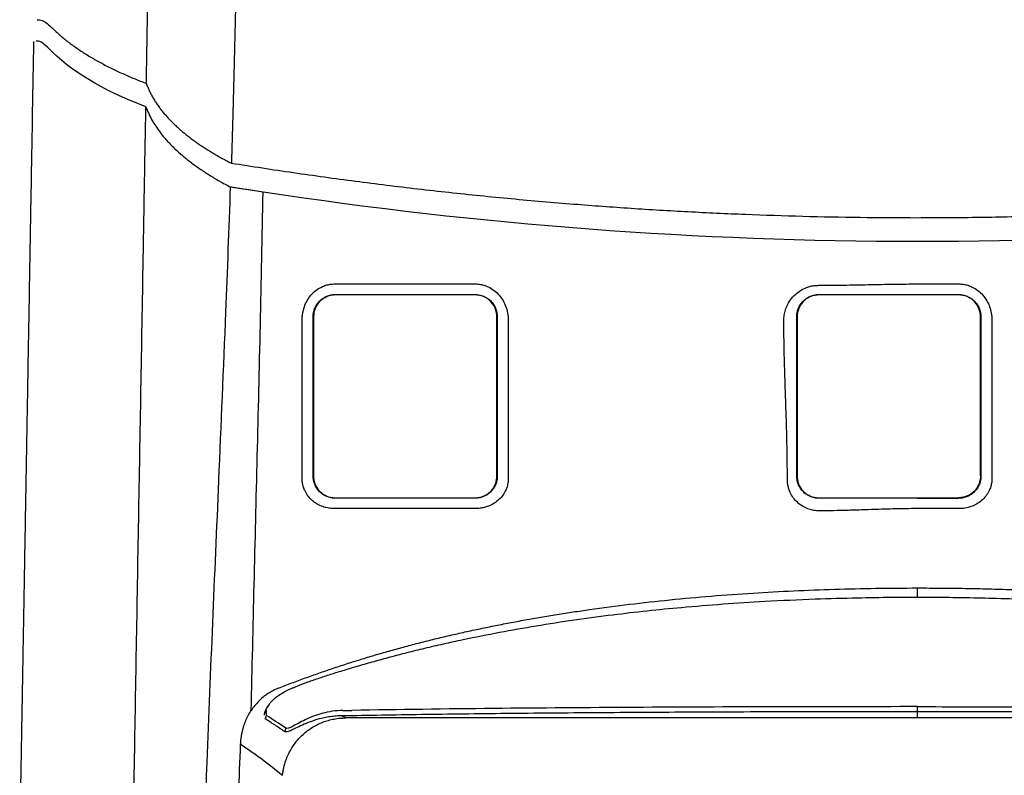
# Model space of a CAD drawing. Extents: x 86 to 639, y 68 to 658.
# Tile 48 of 66: x 287 to 333, y 563 to 598. Entities that reach past the tile are written whole.
import ezdxf

# ---------------------------------------------------------------- set-up
doc = ezdxf.new("R2010")
doc.units = 0
doc.layers.get('0').update_dxf_attribs({"linetype": 'CONTINUOUS'})

msp = doc.modelspace()

# ---------------------------------------------------------------- linework, layer by layer
at = {"color": 7, "linetype": 'CONTINUOUS'}
for p, q in [((293.249, 595.411), (294.153, 647.199)), ((298.6, 590.074), (297.604, 590.229)), ((301.916, 585.36), (301.916, 585.38)), ((308.316, 585.38), (308.316, 585.36)), ((324.096, 585.38), (324.096, 585.36)), ((328.607, 585.36), (328.607, 585.38)), ((330.496, 585.38), (330.496, 585.36)), ((300.894, 584.357), (300.913, 584.357)), ((300.913, 584.357), (300.913, 577.057)), ((309.339, 584.357), (309.319, 584.357)), ((323.074, 584.357), (323.093, 584.357)), ((331.519, 584.357), (331.499, 584.357)), ((331.5, 577.057), (331.499, 584.357)), ((287.769, 579.663), (287.769, 579.663)), ((287.769, 579.662), (287.769, 579.663)), ((300.893, 577.057), (300.913, 577.057)), ((309.339, 577.057), (309.319, 577.057)), ((323.073, 577.057), (323.093, 577.057)), ((331.519, 577.057), (331.5, 577.057)), ((301.475, 576.157), (301.467, 576.157)), ((301.916, 576.057), (301.916, 576.033)), ((308.316, 576.033), (308.316, 576.057)), ((308.76, 576.157), (308.752, 576.157)), ((323.655, 576.157), (323.647, 576.157)), ((324.096, 576.057), (324.096, 576.034)), ((328.607, 576.057), (328.607, 576.033)), ((328.607, 576.057), (330.496, 576.057)), ((330.496, 576.033), (330.496, 576.057)), ((330.937, 576.157), (330.945, 576.157)), ((330.497, 575.559), (328.607, 575.559)), ((328.607, 571.5), (328.607, 571.92)), ((328.607, 566.244), (328.607, 566.476)), ((328.607, 565.96), (302.398, 565.96)), ((328.607, 565.96), (328.607, 566.244)), ((354.815, 565.96), (328.607, 565.96))]:
    msp.add_line(p, q, dxfattribs=at)
at = {"color": 8, "linetype": 'CONTINUOUS'}
for q in [(298.729, 566.284), (298.75, 566.332)]:
    msp.add_line((298.748, 566.074), q, dxfattribs=at)
at = {"color": 7, "linetype": 'CONTINUOUS'}
for centre, start, end in [((298.495, 566.08), 321.2585, 358.5477), ((299.388, 565.497), 320.0469, 358.4601)]:
    msp.add_arc(centre, 0.254, start, end, dxfattribs=at)
for points, knots in [([(300.868, 647.04), (300.798, 646.682), (300.656, 645.963), (300.455, 644.877), (300.26, 643.779), (300.073, 642.669), (299.893, 641.546), (299.721, 640.411), (299.555, 639.263), (299.397, 638.103), (299.247, 636.931), (299.103, 635.747), (298.967, 634.55), (298.649, 631.559), (298.227, 626.53), (297.896, 620.456), (297.695, 614.924), (297.592, 611.129), (297.52, 607.896), (297.454, 604.629), (297.389, 601.411), (297.326, 598.22), (297.272, 595.939), (297.212, 593.601), (297.166, 592.115), (297.144, 591.408)], [0, 0, 0, 0, 0.019588, 0.039369, 0.059344, 0.079514, 0.09988, 0.120445, 0.141208, 0.162172, 0.183338, 0.204707, 0.226279, 0.248057, 0.366363, 0.497347, 0.57491, 0.663783, 0.701378, 0.748636, 0.839382, 0.87432, 0.920127, 0.96202, 1, 1, 1, 1]), ([(288.233, 597.971), (288.31, 597.975), (288.509, 597.986), (288.779, 597.741), (288.945, 597.591)], [0, 0, 0, 0, 0.385426, 1, 1, 1, 1]), ([(288.945, 597.591), (288.999, 597.538), (289.106, 597.433), (289.279, 597.277), (289.46, 597.125), (289.648, 596.974), (289.844, 596.827), (290.047, 596.682), (290.258, 596.54), (290.475, 596.401), (290.699, 596.265), (290.929, 596.132), (291.165, 596.001), (291.406, 595.874), (291.654, 595.749), (291.906, 595.628), (292.164, 595.509), (292.426, 595.394), (292.694, 595.281), (292.965, 595.172), (293.15, 595.101), (293.243, 595.066)], [0, 0, 0, 0, 0.05636, 0.112308, 0.167843, 0.222963, 0.277666, 0.331953, 0.385822, 0.439274, 0.492308, 0.544925, 0.597126, 0.648912, 0.700286, 0.751249, 0.801803, 0.851952, 0.901699, 0.951047, 1, 1, 1, 1]), ([(288.777, 596.661), (288.584, 596.837), (288.371, 597.031), (288.211, 597.004), (288.197, 597.001)], [0, 0, 0, 0, 0.909323, 1, 1, 1, 1]), ([(293.243, 595.066), (293.263, 595.01), (293.303, 594.9), (293.375, 594.736), (293.455, 594.573), (293.543, 594.412), (293.639, 594.253), (293.743, 594.096), (293.854, 593.941), (293.973, 593.788), (294.099, 593.637), (294.231, 593.488), (294.371, 593.341), (294.516, 593.197), (294.668, 593.054), (294.826, 592.914), (294.99, 592.776), (295.16, 592.64), (295.335, 592.507), (295.515, 592.376), (295.7, 592.247), (295.889, 592.121), (296.084, 591.997), (296.283, 591.875), (296.486, 591.756), (296.693, 591.639), (296.904, 591.524), (297.049, 591.449), (297.121, 591.412)], [0, 0, 0, 0, 0.042336, 0.084366, 0.126089, 0.167503, 0.208609, 0.249405, 0.289892, 0.330067, 0.369931, 0.409483, 0.448724, 0.487651, 0.526266, 0.564568, 0.602558, 0.640236, 0.677602, 0.714657, 0.751401, 0.787836, 0.823962, 0.85978, 0.895292, 0.930498, 0.9654, 1, 1, 1, 1]), ([(292.432, 548.439), (292.442, 548.967), (292.452, 549.625), (292.471, 550.798), (292.478, 551.218), (292.489, 551.883), (292.493, 552.109), (292.501, 552.558), (292.536, 554.583), (292.572, 556.643), (292.669, 562.213), (292.736, 566.027), (292.838, 571.866), (292.872, 573.833), (292.941, 577.788), (292.976, 579.778), (293.046, 583.779), (293.081, 585.79), (293.12, 588.063), (293.125, 588.315), (293.134, 588.821), (293.138, 589.074), (293.151, 589.836), (293.16, 590.348), (293.187, 591.892), (293.205, 592.935), (293.224, 593.991)], [0, 0, 0, 0, 0.0625, 0.0625, 0.09375, 0.09375, 0.109375, 0.109375, 0.125, 0.25, 0.25, 0.5, 0.5, 0.625, 0.625, 0.75, 0.75, 0.875, 0.875, 0.890625, 0.890625, 0.90625, 0.90625, 0.9375, 0.9375, 1, 1, 1, 1]), ([(293.224, 593.991), (293.246, 593.931), (293.291, 593.81), (293.371, 593.631), (293.461, 593.453), (293.562, 593.275), (293.672, 593.099), (293.794, 592.923), (293.925, 592.749), (294.067, 592.575), (294.219, 592.403), (294.382, 592.231), (294.604, 592.013), (294.897, 591.75), (295.275, 591.446), (295.684, 591.149), (296.125, 590.861), (296.596, 590.579), (296.937, 590.397), (297.107, 590.306)], [0, 0, 0, 0, 0.045677, 0.091248, 0.136734, 0.182157, 0.227538, 0.272899, 0.31826, 0.363644, 0.409072, 0.454565, 0.500146, 0.584412, 0.668107, 0.751371, 0.834346, 0.917174, 1, 1, 1, 1]), ([(297.144, 591.408), (297.618, 591.333), (298.565, 591.184), (299.988, 590.972), (301.412, 590.77), (302.838, 590.579), (304.264, 590.397), (305.692, 590.227), (307.122, 590.066), (308.552, 589.916), (309.983, 589.776), (311.416, 589.647), (313.246, 589.494), (315.472, 589.332), (318.096, 589.176), (320.722, 589.054), (323.349, 588.968), (325.977, 588.914), (327.73, 588.907), (328.607, 588.904)], [0, 0, 0, 0, 0.045546, 0.09108, 0.136607, 0.182127, 0.227643, 0.273157, 0.318673, 0.364192, 0.409717, 0.45525, 0.500794, 0.584012, 0.667204, 0.750384, 0.833567, 0.916768, 1, 1, 1, 1]), ([(328.607, 588.904), (329.085, 588.905), (330.041, 588.907), (331.475, 588.923), (332.909, 588.949), (334.342, 588.985), (335.775, 589.031), (337.207, 589.088), (338.639, 589.155), (340.071, 589.233), (341.502, 589.321), (342.933, 589.419), (344.763, 589.558), (346.991, 589.75), (349.615, 590.011), (352.235, 590.307), (354.851, 590.638), (357.464, 591.001), (359.201, 591.273), (360.07, 591.408)], [0, 0, 0, 0, 0.045402, 0.090792, 0.136175, 0.181551, 0.226923, 0.272294, 0.317665, 0.36304, 0.408421, 0.45381, 0.499209, 0.582692, 0.666148, 0.749592, 0.833039, 0.916504, 1, 1, 1, 1]), ([(287.961, 590.685), (287.953, 590.199), (287.936, 589.236), (287.911, 587.81), (287.887, 586.415), (287.863, 585.051), (287.84, 583.718), (287.817, 582.416), (287.795, 581.144), (287.773, 579.903), (287.752, 578.692), (287.731, 577.511), (287.711, 576.36), (287.692, 575.238), (287.673, 574.147), (287.654, 573.085), (287.636, 572.052), (287.619, 571.049), (287.602, 570.075), (287.585, 569.129), (287.569, 568.213), (287.554, 567.326), (287.539, 566.467), (287.524, 565.637), (287.51, 564.835), (287.497, 564.062), (287.483, 563.318), (287.471, 562.601), (287.459, 561.913), (287.447, 561.253), (287.44, 560.823), (287.436, 560.612)], [0, 0, 0, 0, 0.047574, 0.094211, 0.13991, 0.184673, 0.228501, 0.271394, 0.313352, 0.354376, 0.394465, 0.433621, 0.471842, 0.509129, 0.545483, 0.580902, 0.615386, 0.648936, 0.681552, 0.713233, 0.743979, 0.77379, 0.802666, 0.830606, 0.857612, 0.883682, 0.908816, 0.933016, 0.956279, 0.978607, 1, 1, 1, 1]), ([(295.485, 539.971), (295.485, 541.418), (295.494, 542.878), (295.574, 550.626), (295.889, 561.181), (296.492, 574.941), (296.789, 581.978), (296.968, 586.48), (297.04, 588.387), (297.107, 590.306)], [0, 0, 0, 0, 0.517739, 0.517739, 2.721981, 4.086011, 4.876594, 4.876594, 5.450041, 5.450041, 5.450041, 5.450041]), ([(297.604, 590.229), (297.518, 590.242), (297.347, 590.269), (297.186, 590.294), (297.107, 590.306)], [0, 0, 0, 0, 0.503863, 1, 1, 1, 1]), ([(298.057, 566.306), (298.139, 570.118), (298.237, 574.01), (298.43, 581.942), (298.525, 585.98), (298.6, 590.074)], [0, 0, 0, 0, 0.5, 0.5, 1, 1, 1, 1]), ([(300.39, 584.217), (300.39, 584.25), (300.392, 584.316), (300.402, 584.417), (300.42, 584.537), (300.449, 584.672), (300.507, 584.868), (300.61, 585.101), (300.786, 585.355), (301.009, 585.569), (301.247, 585.716), (301.474, 585.807), (301.68, 585.857), (301.82, 585.863), (301.89, 585.867)], [0, 0, 0, 0, 0.039765, 0.081601, 0.12564, 0.189489, 0.251072, 0.378029, 0.500667, 0.626364, 0.749827, 0.834371, 0.917086, 1, 1, 1, 1]), ([(301.89, 585.867), (302.6, 585.867), (304.021, 585.867), (306.156, 585.867), (307.583, 585.866), (308.297, 585.866)], [0, 0, 0, 0, 0.3321585, 0.6654931, 1, 1, 1, 1]), ([(308.297, 585.866), (308.333, 585.865), (308.404, 585.864), (308.511, 585.852), (308.615, 585.833), (308.719, 585.806), (308.82, 585.772), (308.984, 585.703), (309.199, 585.575), (309.43, 585.36), (309.614, 585.103), (309.721, 584.866), (309.783, 584.667), (309.816, 584.515), (309.839, 584.361), (309.842, 584.258), (309.844, 584.208)], [0, 0, 0, 0, 0.0419074, 0.0834094, 0.1247447, 0.1661556, 0.2078827, 0.2501617, 0.3740965, 0.4995149, 0.6221801, 0.7492013, 0.8110579, 0.8745331, 0.9388919, 1, 1, 1, 1]), ([(322.48, 584.185), (322.481, 584.226), (322.482, 584.309), (322.497, 584.432), (322.52, 584.554), (322.553, 584.675), (322.617, 584.851), (322.733, 585.076), (322.932, 585.323), (323.176, 585.529), (323.428, 585.667), (323.665, 585.749), (323.877, 585.794), (324.02, 585.799), (324.092, 585.802)], [0, 0, 0, 0, 0.050271, 0.100182, 0.150013, 0.200049, 0.250569, 0.376187, 0.500611, 0.625917, 0.750289, 0.834047, 0.916734, 1, 1, 1, 1]), ([(324.092, 585.802), (324.264, 585.803), (324.641, 585.804), (325.393, 585.813), (326.379, 585.833), (327.507, 585.859), (328.26, 585.863), (328.607, 585.865)], [0, 0, 0, 0, 0.1142851, 0.2500018, 0.499984, 0.7694685, 1, 1, 1, 1]), ([(328.607, 585.865), (328.924, 585.865), (329.555, 585.865), (330.185, 585.865), (330.498, 585.865)], [0, 0, 0, 0, 0.503636, 1, 1, 1, 1]), ([(330.498, 585.865), (330.533, 585.864), (330.604, 585.863), (330.71, 585.85), (330.814, 585.831), (330.916, 585.804), (331.017, 585.768), (331.179, 585.698), (331.391, 585.569), (331.618, 585.354), (331.799, 585.099), (331.904, 584.865), (331.964, 584.667), (331.997, 584.515), (332.019, 584.362), (332.022, 584.259), (332.024, 584.21)], [0, 0, 0, 0, 0.04168, 0.083042, 0.124338, 0.165821, 0.207742, 0.250344, 0.373822, 0.499504, 0.622344, 0.749085, 0.810596, 0.874457, 0.939088, 1, 1, 1, 1]), ([(300.893, 584.357), (300.893, 584.425), (300.905, 584.55), (300.957, 584.728), (301.046, 584.909), (301.175, 585.075), (301.345, 585.213), (301.524, 585.309), (301.716, 585.366), (301.85, 585.38), (301.916, 585.38)], [2, 2, 2, 2, 2.389616, 2.719082, 3.045844, 3.538968, 3.933557, 4.339292, 4.748831, 5.160273, 5.160273, 5.160273, 5.160273]), ([(301.916, 585.36), (301.882, 585.359), (301.814, 585.357), (301.712, 585.341), (301.613, 585.315), (301.487, 585.268), (301.339, 585.186), (301.189, 585.058), (301.067, 584.905), (300.98, 584.734), (300.923, 584.549), (300.916, 584.421), (300.912, 584.357)], [0, 0, 0, 0, 0.063651, 0.126766, 0.190069, 0.254277, 0.379595, 0.505738, 0.628142, 0.751584, 0.875559, 1, 1, 1, 1]), ([(301.916, 585.38), (302.983, 585.38), (305.116, 585.38), (307.25, 585.38), (308.316, 585.38)], [2, 2, 2, 2, 5.978294, 9.953058, 9.953058, 9.953058, 9.953058]), ([(308.316, 585.36), (307.245, 585.36), (305.112, 585.36), (302.979, 585.36), (301.916, 585.36)], [0, 0, 0, 0, 0.501847, 1, 1, 1, 1]), ([(308.316, 585.38), (308.376, 585.38), (308.515, 585.368), (308.7, 585.314), (308.877, 585.221), (309.035, 585.099), (309.168, 584.938), (309.264, 584.757), (309.325, 584.565), (309.339, 584.431), (309.339, 584.357)], [2, 2, 2, 2, 2.35885, 2.852786, 3.179198, 3.574448, 4.046639, 4.403954, 4.760057, 5.194084, 5.194084, 5.194084, 5.194084]), ([(309.32, 584.357), (309.319, 584.39), (309.317, 584.457), (309.302, 584.556), (309.277, 584.653), (309.232, 584.777), (309.155, 584.922), (309.031, 585.072), (308.882, 585.197), (308.709, 585.289), (308.518, 585.349), (308.384, 585.357), (308.316, 585.36)], [0, 0, 0, 0, 0.06532, 0.130063, 0.19483, 0.260225, 0.385093, 0.508201, 0.629662, 0.750154, 0.874396, 1, 1, 1, 1]), ([(323.074, 584.357), (323.074, 584.417), (323.085, 584.547), (323.14, 584.739), (323.235, 584.922), (323.359, 585.076), (323.505, 585.199), (323.65, 585.282), (323.771, 585.329), (323.912, 585.368), (324.017, 585.38), (324.096, 585.38)], [2, 2, 2, 2, 2.358582, 2.771605, 3.173075, 3.568828, 3.919417, 4.274657, 4.512728, 4.661605, 5.109554, 5.109554, 5.109554, 5.109554]), ([(324.096, 585.36), (324.063, 585.359), (323.996, 585.357), (323.897, 585.342), (323.801, 585.318), (323.677, 585.273), (323.532, 585.196), (323.381, 585.071), (323.255, 584.918), (323.163, 584.743), (323.103, 584.553), (323.096, 584.422), (323.092, 584.357)], [0, 0, 0, 0, 0.062252, 0.123811, 0.185344, 0.247519, 0.369353, 0.492311, 0.618145, 0.745064, 0.872159, 1, 1, 1, 1]), ([(324.096, 585.38), (324.848, 585.38), (326.351, 585.38), (327.855, 585.38), (328.607, 585.38)], [2, 2, 2, 2, 4.797123, 7.594349, 7.594349, 7.594349, 7.594349]), ([(328.607, 585.36), (327.854, 585.36), (326.351, 585.359), (324.847, 585.36), (324.096, 585.36)], [0, 0, 0, 0, 0.500564, 1, 1, 1, 1]), ([(328.607, 585.38), (328.922, 585.38), (329.551, 585.38), (330.181, 585.38), (330.496, 585.38)], [2, 2, 2, 2, 3.17099, 4.341925, 4.341925, 4.341925, 4.341925]), ([(330.496, 585.36), (330.181, 585.36), (329.552, 585.36), (328.922, 585.36), (328.607, 585.36)], [0, 0, 0, 0, 0.4997932, 1, 1, 1, 1]), ([(330.496, 585.38), (330.555, 585.38), (330.672, 585.37), (330.851, 585.322), (331.005, 585.249), (331.132, 585.162), (331.236, 585.069), (331.348, 584.935), (331.442, 584.765), (331.505, 584.563), (331.519, 584.43), (331.519, 584.357)], [2, 2, 2, 2, 2.362977, 2.723375, 3.13571, 3.389115, 3.638669, 3.967066, 4.407616, 4.753707, 5.177187, 5.177187, 5.177187, 5.177187]), ([(331.5, 584.357), (331.499, 584.39), (331.497, 584.455), (331.482, 584.553), (331.459, 584.648), (331.414, 584.772), (331.337, 584.918), (331.212, 585.07), (331.06, 585.196), (330.886, 585.289), (330.696, 585.349), (330.563, 585.357), (330.496, 585.36)], [0, 0, 0, 0, 0.064377, 0.128003, 0.191443, 0.255269, 0.382178, 0.508044, 0.630954, 0.752806, 0.876325, 1, 1, 1, 1]), ([(300.893, 577.057), (300.893, 577.143), (300.893, 577.304), (300.893, 577.54), (300.893, 577.765), (300.893, 578.065), (300.893, 578.441), (300.893, 579.043), (300.893, 579.797), (300.893, 581.007), (300.893, 582.525), (300.894, 583.745), (300.894, 584.357)], [2, 2, 2, 2, 2.393824, 2.738285, 3.082713, 3.427111, 4.115822, 4.804436, 6.181434, 7.558238, 10.311803, 13.066314, 13.066314, 13.066314, 13.066314]), ([(309.32, 577.057), (309.32, 577.369), (309.32, 578.029), (309.32, 579.077), (309.32, 580.236), (309.32, 581.508), (309.32, 582.893), (309.32, 583.856), (309.32, 584.357)], [0, 0, 0, 0, 0.129503, 0.273882, 0.433128, 0.607236, 0.796196, 1, 1, 1, 1]), ([(309.339, 584.357), (309.339, 583.745), (309.339, 582.525), (309.339, 581.007), (309.339, 579.797), (309.339, 579.042), (309.339, 578.439), (309.339, 578.063), (309.339, 577.762), (309.339, 577.537), (309.339, 577.302), (309.339, 577.142), (309.339, 577.057)], [2, 2, 2, 2, 4.660809, 7.32156, 8.651973, 9.982437, 10.647696, 11.312975, 11.645623, 11.978277, 12.310937, 12.685958, 12.685958, 12.685958, 12.685958]), ([(323.073, 577.057), (323.073, 577.363), (323.072, 577.97), (323.073, 578.883), (323.073, 579.791), (323.073, 581.007), (323.074, 582.531), (323.074, 583.749), (323.074, 584.357)], [2, 2, 2, 2, 3.173746, 4.318442, 5.463312, 6.608227, 8.897307, 11.184634, 11.184634, 11.184634, 11.184634]), ([(331.519, 584.357), (331.519, 583.746), (331.519, 582.527), (331.519, 581.01), (331.519, 579.8), (331.519, 579.045), (331.519, 578.442), (331.519, 578.065), (331.519, 577.765), (331.519, 577.539), (331.519, 577.303), (331.519, 577.143), (331.519, 577.057)], [2, 2, 2, 2, 4.701922, 7.40345, 8.754197, 10.104993, 10.780425, 11.455887, 11.793631, 12.131385, 12.469149, 12.852454, 12.852454, 12.852454, 12.852454]), ([(300.39, 576.891), (300.39, 576.994), (300.387, 577.362), (300.388, 578.157), (300.388, 579.441), (300.389, 580.947), (300.389, 582.593), (300.39, 583.649), (300.39, 584.217)], [0, 0, 0, 0, 0.042712, 0.152185, 0.328417, 0.571399, 0.76926, 1, 1, 1, 1]), ([(309.844, 584.208), (309.844, 583.905), (309.844, 583.193), (309.844, 581.965), (309.845, 580.375), (309.844, 578.793), (309.844, 577.58), (309.841, 577.029), (309.84, 576.882)], [0, 0, 0, 0, 0.122689, 0.289362, 0.500023, 0.772383, 0.939045, 1, 1, 1, 1]), ([(322.643, 576.913), (322.643, 577.11), (322.642, 577.509), (322.634, 578.111), (322.621, 578.778), (322.598, 579.586), (322.566, 580.553), (322.535, 581.502), (322.507, 582.432), (322.487, 583.286), (322.482, 583.897), (322.48, 584.185)], [0, 0, 0, 0, 0.082273, 0.165581, 0.249929, 0.358907, 0.499845, 0.649294, 0.749845, 0.882275, 1, 1, 1, 1]), ([(332.024, 584.21), (332.024, 583.882), (332.024, 583.226), (332.024, 582.245), (332.024, 580.797), (332.024, 579.191), (332.025, 577.734), (332.022, 577.069), (332.021, 576.888)], [0, 0, 0, 0, 0.133335, 0.26667, 0.400006, 0.725163, 0.925162, 1, 1, 1, 1]), ([(301.901, 575.56), (301.861, 575.56), (301.783, 575.562), (301.666, 575.573), (301.554, 575.591), (301.444, 575.616), (301.283, 575.667), (301.077, 575.762), (300.848, 575.928), (300.657, 576.131), (300.528, 576.341), (300.448, 576.537), (300.403, 576.713), (300.394, 576.831), (300.39, 576.891)], [0, 0, 0, 0, 0.052365, 0.103313, 0.153089, 0.201957, 0.250195, 0.375056, 0.499777, 0.624406, 0.74947, 0.833998, 0.916989, 1, 1, 1, 1]), ([(301.916, 576.033), (301.846, 576.033), (301.709, 576.046), (301.514, 576.106), (301.337, 576.202), (301.182, 576.332), (301.054, 576.492), (300.96, 576.675), (300.905, 576.866), (300.893, 576.994), (300.893, 577.057)], [2, 2, 2, 2, 2.398006, 2.794421, 3.190598, 3.587472, 4.014553, 4.445792, 4.875143, 5.295835, 5.295835, 5.295835, 5.295835]), ([(300.912, 577.057), (300.913, 577.025), (300.915, 576.962), (300.929, 576.868), (300.954, 576.762), (300.997, 576.644), (301.07, 576.507), (301.171, 576.372), (301.306, 576.247), (301.413, 576.187), (301.467, 576.157)], [0, 0, 0, 0, 0.087252, 0.173968, 0.260838, 0.388717, 0.51498, 0.680051, 0.83976, 1, 1, 1, 1]), ([(309.84, 576.882), (309.838, 576.846), (309.834, 576.773), (309.816, 576.667), (309.788, 576.561), (309.752, 576.458), (309.683, 576.308), (309.564, 576.121), (309.37, 575.921), (309.138, 575.76), (308.905, 575.657), (308.69, 575.597), (308.499, 575.565), (308.371, 575.561), (308.306, 575.559)], [0, 0, 0, 0, 0.049963, 0.099669, 0.149463, 0.199688, 0.250676, 0.375504, 0.500231, 0.62402, 0.74973, 0.833031, 0.916076, 1, 1, 1, 1]), ([(309.339, 577.057), (309.339, 576.987), (309.326, 576.858), (309.271, 576.673), (309.186, 576.505), (309.066, 576.35), (308.925, 576.227), (308.775, 576.138), (308.653, 576.088), (308.538, 576.056), (308.434, 576.038), (308.355, 576.033), (308.316, 576.033)], [2, 2, 2, 2, 2.460421, 2.845873, 3.237143, 3.635545, 4.042105, 4.343841, 4.644926, 4.795584, 5.022408, 5.24205, 5.24205, 5.24205, 5.24205]), ([(308.76, 576.157), (308.788, 576.171), (308.844, 576.2), (308.921, 576.253), (308.993, 576.311), (309.058, 576.376), (309.117, 576.448), (309.188, 576.551), (309.258, 576.69), (309.311, 576.87), (309.317, 576.994), (309.32, 577.057)], [0, 0, 0, 0, 0.0824254, 0.1637953, 0.2448236, 0.326233, 0.4087352, 0.4930141, 0.6620931, 0.8293264, 1, 1, 1, 1]), ([(324.094, 575.458), (324.054, 575.459), (323.976, 575.461), (323.859, 575.475), (323.744, 575.498), (323.631, 575.531), (323.468, 575.593), (323.263, 575.705), (323.045, 575.892), (322.868, 576.116), (322.753, 576.339), (322.686, 576.546), (322.649, 576.728), (322.645, 576.851), (322.643, 576.913)], [0, 0, 0, 0, 0.050509, 0.100388, 0.15, 0.199716, 0.249901, 0.373919, 0.499596, 0.623792, 0.749754, 0.833789, 0.916795, 1, 1, 1, 1]), ([(324.096, 576.034), (324.024, 576.034), (323.882, 576.048), (323.683, 576.111), (323.507, 576.21), (323.311, 576.377), (323.17, 576.59), (323.099, 576.81), (323.076, 576.946), (323.072, 577.024), (323.072, 577.057)], [2, 2, 2, 2, 2.433066, 2.857895, 3.27318, 3.67939, 4.47375, 4.864451, 5.151286, 5.365587, 5.365587, 5.365587, 5.365587]), ([(323.092, 577.057), (323.093, 577.026), (323.095, 576.964), (323.107, 576.874), (323.127, 576.786), (323.155, 576.699), (323.192, 576.616), (323.243, 576.521), (323.313, 576.42), (323.41, 576.317), (323.52, 576.226), (323.605, 576.18), (323.647, 576.157)], [0, 0, 0, 0, 0.084845, 0.168212, 0.250703, 0.332941, 0.415552, 0.499155, 0.623975, 0.747468, 0.874291, 1, 1, 1, 1]), ([(331.519, 577.057), (331.519, 576.994), (331.508, 576.868), (331.454, 576.679), (331.362, 576.497), (331.236, 576.338), (331.082, 576.207), (330.905, 576.109), (330.708, 576.047), (330.567, 576.033), (330.496, 576.033)], [2, 2, 2, 2, 2.414261, 2.835935, 3.259074, 3.678006, 4.073038, 4.467676, 4.863572, 5.263609, 5.263609, 5.263609, 5.263609]), ([(332.021, 576.888), (332.019, 576.852), (332.015, 576.78), (331.997, 576.673), (331.97, 576.568), (331.934, 576.464), (331.867, 576.314), (331.75, 576.126), (331.557, 575.924), (331.326, 575.76), (331.067, 575.643), (330.787, 575.571), (330.595, 575.563), (330.497, 575.559)], [0, 0, 0, 0, 0.050013, 0.099751, 0.149555, 0.19976, 0.250697, 0.375457, 0.500343, 0.624863, 0.74994, 0.872686, 1, 1, 1, 1]), ([(331.5, 577.057), (331.5, 576.867), (331.444, 576.678), (331.249, 576.365), (331.111, 576.239), (330.945, 576.157)], [0, 0, 0, 0, 0.5, 0.5, 1, 1, 1, 1]), ([(301.475, 576.157), (301.503, 576.144), (301.558, 576.119), (301.644, 576.091), (301.733, 576.071), (301.824, 576.059), (301.885, 576.057), (301.916, 576.057)], [0, 0, 0, 0, 0.2001659, 0.3983428, 0.59644, 0.7963712, 1, 1, 1, 1]), ([(301.916, 576.057), (302.437, 576.057), (303.488, 576.057), (305.076, 576.057), (306.688, 576.057), (307.771, 576.057), (308.316, 576.057)], [0, 0, 0, 0, 0.244434, 0.492577, 0.744431, 1, 1, 1, 1]), ([(308.316, 576.033), (307.783, 576.033), (306.717, 576.033), (305.385, 576.033), (304.319, 576.033), (303.653, 576.033), (303.12, 576.033), (302.721, 576.033), (302.319, 576.033), (302.051, 576.033), (301.916, 576.033)], [2, 2, 2, 2, 4.784974, 7.569766, 8.962103, 10.354406, 11.050547, 11.74668, 12.442808, 13.148829, 13.148829, 13.148829, 13.148829]), ([(308.316, 576.057), (308.346, 576.057), (308.407, 576.059), (308.496, 576.071), (308.584, 576.091), (308.67, 576.119), (308.724, 576.144), (308.752, 576.157)], [0, 0, 0, 0, 0.200323, 0.398642, 0.596803, 0.796655, 1, 1, 1, 1]), ([(323.655, 576.157), (323.683, 576.144), (323.738, 576.119), (323.824, 576.091), (323.913, 576.071), (324.004, 576.059), (324.065, 576.057), (324.096, 576.057)], [0, 0, 0, 0, 0.20066, 0.39912, 0.597252, 0.796932, 1, 1, 1, 1]), ([(324.096, 576.057), (324.837, 576.057), (326.34, 576.057), (327.844, 576.057), (328.607, 576.057)], [0, 0, 0, 0, 0.492585, 1, 1, 1, 1]), ([(328.607, 576.033), (327.855, 576.033), (326.351, 576.034), (324.848, 576.034), (324.096, 576.034)], [2, 2, 2, 2, 5.229178, 8.458031, 8.458031, 8.458031, 8.458031]), ([(328.607, 576.033), (328.933, 576.033), (329.563, 576.033), (330.193, 576.033), (330.496, 576.033)], [0, 0, 0, 0, 0.51858, 1, 1, 1, 1]), ([(308.306, 575.559), (307.769, 575.559), (306.701, 575.559), (305.1, 575.559), (303.822, 575.56), (302.88, 575.56), (302.347, 575.561), (302.026, 575.56), (301.901, 575.56)], [0, 0, 0, 0, 0.251475, 0.499983, 0.749987, 0.849991, 0.941276, 1, 1, 1, 1]), ([(328.607, 575.559), (328.427, 575.558), (328.051, 575.556), (327.506, 575.544), (326.934, 575.528), (326.282, 575.506), (325.699, 575.487), (325.121, 575.471), (324.645, 575.461), (324.269, 575.459), (324.094, 575.458)], [0, 0, 0, 0, 0.11927, 0.249978, 0.36225, 0.499978, 0.683345, 0.749989, 0.883818, 1, 1, 1, 1]), ([(299.312, 567.327), (299.514, 567.406), (299.92, 567.564), (300.535, 567.793), (301.157, 568.015), (301.786, 568.231), (302.422, 568.44), (303.066, 568.642), (303.716, 568.839), (304.374, 569.029), (305.039, 569.212), (305.71, 569.389), (306.389, 569.56), (307.076, 569.725), (307.769, 569.883), (308.469, 570.035), (309.177, 570.181), (309.892, 570.321), (310.614, 570.455), (311.343, 570.583), (312.08, 570.705), (312.824, 570.821), (313.929, 570.983), (315.406, 571.178), (317.265, 571.383), (319.156, 571.555), (321.047, 571.692), (322.931, 571.796), (324.806, 571.867), (326.7, 571.912), (327.969, 571.917), (328.607, 571.92)], [0, 0, 0, 0, 0.022267, 0.044639, 0.067123, 0.089725, 0.11245, 0.135303, 0.158292, 0.18142, 0.204694, 0.228118, 0.251697, 0.275437, 0.299343, 0.323418, 0.347668, 0.372096, 0.396708, 0.421506, 0.446496, 0.471681, 0.497065, 0.558586, 0.621, 0.684352, 0.74868, 0.810618, 0.873133, 0.936251, 1, 1, 1, 1]), ([(328.607, 571.92), (328.972, 571.919), (329.7, 571.917), (330.789, 571.903), (331.872, 571.88), (332.949, 571.847), (334.019, 571.804), (335.083, 571.752), (336.432, 571.673), (338.057, 571.555), (339.949, 571.383), (341.807, 571.178), (343.511, 570.954), (345.062, 570.72), (346.463, 570.483), (347.838, 570.224), (349.187, 569.943), (350.51, 569.64), (351.807, 569.314), (353.077, 568.965), (354.322, 568.592), (355.541, 568.196), (356.734, 567.778), (357.514, 567.477), (357.901, 567.327)], [0, 0, 0, 0, 0.036507, 0.072804, 0.108897, 0.14479, 0.180489, 0.215998, 0.251324, 0.315652, 0.379003, 0.441418, 0.502941, 0.551228, 0.598802, 0.645692, 0.691926, 0.737535, 0.782551, 0.827009, 0.870944, 0.914395, 0.9574, 1, 1, 1, 1]), ([(301.122, 567.773), (301.316, 567.837), (301.717, 567.967), (302.34, 568.161), (303.001, 568.359), (303.701, 568.559), (304.439, 568.761), (305.217, 568.963), (306.034, 569.164), (306.891, 569.363), (308.581, 569.733), (311.162, 570.217), (314.504, 570.697), (318.003, 571.07), (321.1, 571.293), (323.794, 571.417), (325.732, 571.472), (327.295, 571.497), (328.211, 571.499), (328.607, 571.5)], [0, 0, 0, 0, 0.0224244, 0.0461814, 0.0712718, 0.0976955, 0.1254518, 0.1545384, 0.1849535, 0.2166989, 0.2497775, 0.3721265, 0.4997258, 0.6128233, 0.7498179, 0.8325499, 0.9018258, 0.9576436, 1, 1, 1, 1]), ([(328.607, 571.5), (328.947, 571.5), (329.69, 571.498), (330.901, 571.482), (332.301, 571.451), (333.892, 571.396), (336.35, 571.277), (339.269, 571.064), (342.72, 570.694), (346.005, 570.225), (348.815, 569.701), (350.977, 569.216), (352.429, 568.855), (353.759, 568.493), (354.969, 568.136), (355.73, 567.89), (356.092, 567.773)], [0, 0, 0, 0, 0.036425, 0.079657, 0.129695, 0.186537, 0.250183, 0.393442, 0.500277, 0.622821, 0.750222, 0.80843, 0.862513, 0.912474, 0.958304, 1, 1, 1, 1]), ([(299.656, 567.205), (299.698, 567.223), (299.782, 567.261), (299.914, 567.318), (300.051, 567.375), (300.193, 567.434), (300.372, 567.505), (300.591, 567.588), (300.851, 567.682), (301.031, 567.743), (301.122, 567.773)], [0, 0, 0, 0, 0.099637, 0.199334, 0.299284, 0.399682, 0.500721, 0.667321, 0.833437, 1, 1, 1, 1]), ([(299.312, 567.327), (299.272, 567.31), (299.207, 567.283), (299.08, 567.223), (298.934, 567.145), (298.76, 567.032), (298.579, 566.895), (298.395, 566.727), (298.213, 566.527), (298.109, 566.38), (298.057, 566.306)], [0, 0, 0, 0, 0.077298, 0.125355, 0.250376, 0.37451, 0.500101, 0.663978, 0.83068, 1, 1, 1, 1]), ([(298.669, 566.081), (298.665, 566.098), (298.645, 566.18), (298.808, 566.499), (299.112, 566.889), (299.476, 567.1), (299.656, 567.205)], [0, 0, 0, 0, 0.078678, 0.390318, 0.698058, 1, 1, 1, 1]), ([(297.568, 564.756), (297.571, 564.812), (297.579, 564.922), (297.6, 565.086), (297.627, 565.247), (297.663, 565.405), (297.717, 565.598), (297.797, 565.823), (297.913, 566.074), (298.009, 566.229), (298.057, 566.306)], [0, 0, 0, 0, 0.10253, 0.203589, 0.303363, 0.402047, 0.499841, 0.670276, 0.836555, 1, 1, 1, 1]), ([(302.257, 566.299), (301.926, 566.299), (301.604, 566.248), (301.02, 566.091), (300.757, 565.985), (300.301, 565.764), (300.107, 565.65), (299.879, 565.531), (299.814, 565.5), (299.708, 565.47), (299.668, 565.471), (299.642, 565.49)], [0, 0, 0, 0, 0.25, 0.25, 0.5, 0.5, 0.75, 0.75, 0.875, 0.875, 1, 1, 1, 1]), ([(302.257, 566.299), (302.327, 566.299), (302.464, 566.3), (302.601, 566.302), (302.669, 566.303)], [0, 0, 0, 0, 0.511006, 1, 1, 1, 1]), ([(328.607, 566.476), (330.111, 566.476), (333.055, 566.474), (337.379, 566.463), (341.328, 566.445), (344.868, 566.422), (348.142, 566.393), (351.335, 566.356), (353.496, 566.32), (354.545, 566.303)], [0, 0, 0, 0, 0.1739296, 0.3405959, 0.4999997, 0.630715, 0.7500006, 0.8786787, 1, 1, 1, 1]), ([(299.583, 565.334), (299.433, 565.436), (299.136, 565.638), (298.839, 565.827), (298.692, 565.921)], [0, 0, 0, 0, 0.505558, 1, 1, 1, 1]), ([(299.49, 563.327), (299.497, 563.386), (299.511, 563.501), (299.544, 563.668), (299.583, 563.825), (299.628, 563.972), (299.678, 564.109), (299.731, 564.235), (299.843, 564.473), (300.054, 564.815), (300.42, 565.217), (300.854, 565.543), (301.256, 565.741), (301.592, 565.853), (301.853, 565.914), (302.123, 565.953), (302.306, 565.958), (302.398, 565.96)], [0, 0, 0, 0, 0.041296, 0.080971, 0.118871, 0.154862, 0.188823, 0.220653, 0.250266, 0.37304, 0.499961, 0.626889, 0.749651, 0.810452, 0.872642, 0.935928, 1, 1, 1, 1]), ([(302.228, 566.053), (302.182, 566.053), (302.09, 566.052), (301.954, 566.045), (301.817, 566.033), (301.681, 566.016), (301.545, 565.994), (301.411, 565.968), (301.175, 565.915), (300.852, 565.819), (300.477, 565.67), (300.156, 565.518), (299.935, 565.41), (299.792, 565.348), (299.7, 565.321), (299.629, 565.313), (299.598, 565.327), (299.583, 565.334)], [0, 0, 0, 0, 0.033194, 0.066876, 0.101057, 0.135748, 0.170962, 0.20671, 0.243007, 0.364295, 0.490159, 0.619896, 0.742349, 0.810156, 0.875177, 0.938188, 1, 1, 1, 1]), ([(302.673, 566.058), (302.599, 566.057), (302.45, 566.054), (302.302, 566.054), (302.228, 566.053)], [0, 0, 0, 0, 0.501129, 1, 1, 1, 1]), ([(328.607, 566.244), (326.94, 566.243), (323.696, 566.241), (318.967, 566.226), (314.508, 566.201), (310.32, 566.166), (306.406, 566.121), (303.887, 566.078), (302.673, 566.058)], [0, 0, 0, 0, 0.192808, 0.375193, 0.547135, 0.708609, 0.859578, 1, 1, 1, 1]), ([(354.54, 566.058), (353.639, 566.073), (351.784, 566.105), (348.924, 566.143), (345.912, 566.175), (342.745, 566.2), (339.427, 566.22), (335.955, 566.233), (332.332, 566.242), (329.865, 566.243), (328.607, 566.244)], [0, 0, 0, 0, 0.104326, 0.214591, 0.330776, 0.452865, 0.580842, 0.714696, 0.854417, 1, 1, 1, 1]), ([(296.985, 539.652), (296.985, 540.026), (296.986, 540.767), (296.99, 541.876), (296.996, 542.971), (297.005, 544.053), (297.017, 545.12), (297.031, 546.172), (297.046, 547.21), (297.064, 548.233), (297.083, 549.241), (297.104, 550.234), (297.126, 551.211), (297.152, 552.286), (297.184, 553.519), (297.225, 554.971), (297.274, 556.591), (297.332, 558.38), (297.401, 560.344), (297.479, 562.484), (297.537, 563.98), (297.568, 564.756)], [0, 0, 0, 0, 0.0469603, 0.0931395, 0.1385368, 0.1831513, 0.2269825, 0.27003, 0.3122934, 0.3537726, 0.3944675, 0.4343781, 0.4735045, 0.5118469, 0.5629849, 0.6203195, 0.6838507, 0.7535797, 0.8295095, 0.9116463, 1, 1, 1, 1])]:
    msp.add_open_spline(points, degree=3, knots=knots, dxfattribs=at)
for points in [[(288.071, 596.986), (288.034, 594.854), (287.997, 592.718), (287.961, 590.685)], [(293.224, 593.991), (291.225, 594.744), (289.715, 595.666), (288.777, 596.661)], [(293.243, 595.066), (293.245, 595.181), (293.247, 595.296), (293.249, 595.411)], [(297.121, 591.412), (297.129, 591.411), (297.136, 591.41), (297.144, 591.408)], [(297.634, 591.33), (297.638, 591.33), (297.641, 591.329), (297.644, 591.329)], [(298.6, 590.074), (298.102, 590.15), (297.604, 590.227), (297.107, 590.306)], [(328.607, 587.809), (318.566, 587.809), (308.526, 588.567), (298.6, 590.074)], [(358.614, 590.074), (348.688, 588.567), (338.647, 587.809), (328.607, 587.809)], [(323.092, 584.357), (323.092, 581.903), (323.092, 579.469), (323.092, 577.057)], [(330.937, 576.157), (330.805, 576.092), (330.656, 576.057), (330.496, 576.057)], [(328.607, 566.476), (324.284, 566.476), (315.637, 566.457), (306.991, 566.379), (302.669, 566.303)], [(299.642, 565.49), (299.344, 565.692), (299.046, 565.887), (298.748, 566.074)], [(302.228, 566.053), (302.285, 566.023), (302.341, 565.992), (302.398, 565.96)], [(297.569, 564.756), (298.216, 564.326), (298.857, 563.85), (299.49, 563.327)]]:
    msp.add_open_spline(points, degree=3, dxfattribs=at)

doc.saveas('drawing.dxf')
